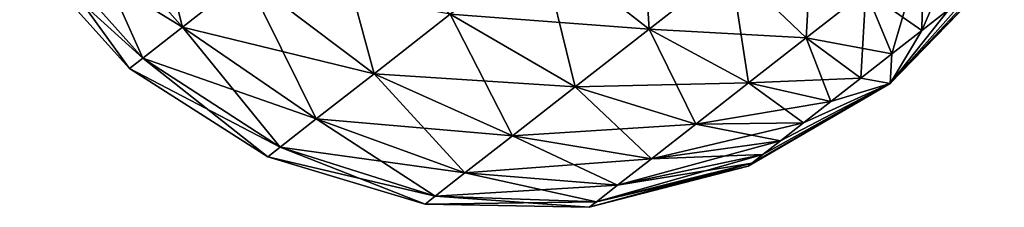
# Model space of a CAD drawing. Header units: millimetres. Extents: x -84 to 84, y -375 to 242.
# Tile 83 of 166: x 72.72 to 83.14, y 25.17 to 27.15. Entities that reach past the tile are written whole.
import ezdxf

# ---------------------------------------------------------------- set-up
doc = ezdxf.new("R2010")
doc.units = ezdxf.units.MM
doc.header["$LTSCALE"] = 81.481481
doc.layers.add('97', color=7, linetype='CONTINUOUS')
doc.layers.add('98', color=7, linetype='CONTINUOUS')

msp = doc.modelspace()

# ---------------------------------------------------------------- linework, layer by layer
at = {"layer": '97', "color": 7, "linetype": 'CONTINUOUS', "true_color": 0xa2afbf}
for points in [[(73.977, 28.915, 5.204), (74.44, 27.077, 6.522), (73.29, 28.379, 6.467), (73.977, 28.915, 5.204)], [(75.114, 27.604, 5.283), (74.44, 27.077, 6.522), (73.977, 28.915, 5.204), (75.114, 27.604, 5.283)], [(79.269, 28.772, 3.802), (79.378, 27.056, 5.066), (78.224, 27.956, 4.129), (79.269, 28.772, 3.802)], [(80.238, 27.728, 4.797), (79.378, 27.056, 5.066), (79.269, 28.772, 3.802), (80.238, 27.728, 4.797)], [(73.29, 28.379, 6.467), (74.02, 26.749, 7.93), (72.861, 28.044, 7.902), (73.29, 28.379, 6.467)], [(74.44, 27.077, 6.522), (74.02, 26.749, 7.93), (73.29, 28.379, 6.467), (74.44, 27.077, 6.522)], [(81.123, 28.42, 4.797), (81.041, 26.964, 6.136), (80.238, 27.728, 4.797), (81.123, 28.42, 4.797)], [(81.67, 27.456, 6.136), (81.041, 26.964, 6.136), (81.123, 28.42, 4.797), (81.67, 27.456, 6.136)], [(82.551, 27.267, 8.01), (82.262, 27.041, 7.817), (82.839, 28.369, 6.698), (82.551, 27.267, 8.01)], [(82.839, 28.369, 6.698), (82.262, 27.041, 7.817), (82.281, 27.934, 6.327), (82.839, 28.369, 6.698)], [(76.003, 28.298, 4.284), (76.466, 26.582, 5.669), (75.114, 27.604, 5.283), (76.003, 28.298, 4.284)], [(77.271, 27.212, 4.764), (76.466, 26.582, 5.669), (76.003, 28.298, 4.284), (77.271, 27.212, 4.764)], [(72.861, 28.044, 7.902), (73.877, 26.637, 9.425), (72.716, 27.93, 9.425), (72.861, 28.044, 7.902)], [(74.02, 26.749, 7.93), (73.877, 26.637, 9.425), (72.861, 28.044, 7.902), (74.02, 26.749, 7.93)], [(78.224, 27.956, 4.129), (78.594, 26.444, 5.589), (77.271, 27.212, 4.764), (78.224, 27.956, 4.129)], [(79.378, 27.056, 5.066), (78.594, 26.444, 5.589), (78.224, 27.956, 4.129), (79.378, 27.056, 5.066)], [(82.281, 27.934, 6.327), (81.945, 26.793, 7.718), (81.67, 27.456, 6.136), (82.281, 27.934, 6.327)], [(82.262, 27.041, 7.817), (81.945, 26.793, 7.718), (82.281, 27.934, 6.327), (82.262, 27.041, 7.817)], [(80.238, 27.728, 4.797), (80.429, 26.487, 6.327), (79.378, 27.056, 5.066), (80.238, 27.728, 4.797)], [(81.041, 26.964, 6.136), (80.429, 26.487, 6.327), (80.238, 27.728, 4.797), (81.041, 26.964, 6.136)], [(83.136, 27.724, 9.425), (81.927, 26.479, 9.425), (83.097, 27.693, 9.013), (83.136, 27.724, 9.425)], [(83.097, 27.693, 9.013), (81.927, 26.479, 9.425), (82.981, 27.603, 8.626), (83.097, 27.693, 9.013)], [(75.114, 27.604, 5.283), (75.855, 26.105, 6.793), (74.44, 27.077, 6.522), (75.114, 27.604, 5.283)], [(76.466, 26.582, 5.669), (75.855, 26.105, 6.793), (75.114, 27.604, 5.283), (76.466, 26.582, 5.669)], [(82.981, 27.603, 8.626), (81.927, 26.479, 9.425), (82.796, 27.458, 8.285), (82.981, 27.603, 8.626)], [(81.67, 27.456, 6.136), (81.618, 26.537, 7.718), (81.041, 26.964, 6.136), (81.67, 27.456, 6.136)], [(81.945, 26.793, 7.718), (81.618, 26.537, 7.718), (81.67, 27.456, 6.136), (81.945, 26.793, 7.718)], [(82.796, 27.458, 8.285), (81.927, 26.479, 9.425), (82.551, 27.267, 8.01), (82.796, 27.458, 8.285)], [(77.271, 27.212, 4.764), (77.931, 25.926, 6.334), (76.466, 26.582, 5.669), (77.271, 27.212, 4.764)], [(78.594, 26.444, 5.589), (77.931, 25.926, 6.334), (77.271, 27.212, 4.764), (78.594, 26.444, 5.589)], [(82.551, 27.267, 8.01), (81.927, 26.479, 9.425), (82.262, 27.041, 7.817), (82.551, 27.267, 8.01)], [(74.44, 27.077, 6.522), (75.473, 25.807, 8.07), (74.02, 26.749, 7.93), (74.44, 27.077, 6.522)], [(75.855, 26.105, 6.793), (75.473, 25.807, 8.07), (74.44, 27.077, 6.522), (75.855, 26.105, 6.793)], [(79.378, 27.056, 5.066), (79.872, 26.051, 6.698), (78.594, 26.444, 5.589), (79.378, 27.056, 5.066)], [(80.429, 26.487, 6.327), (79.872, 26.051, 6.698), (79.378, 27.056, 5.066), (80.429, 26.487, 6.327)], [(82.262, 27.041, 7.817), (81.927, 26.479, 9.425), (81.945, 26.793, 7.718), (82.262, 27.041, 7.817)], [(81.041, 26.964, 6.136), (81.301, 26.29, 7.817), (80.429, 26.487, 6.327), (81.041, 26.964, 6.136)], [(81.618, 26.537, 7.718), (81.301, 26.29, 7.817), (81.041, 26.964, 6.136), (81.618, 26.537, 7.718)], [(81.945, 26.793, 7.718), (81.927, 26.479, 9.425), (81.618, 26.537, 7.718), (81.945, 26.793, 7.718)], [(74.02, 26.749, 7.93), (75.343, 25.705, 9.425), (73.877, 26.637, 9.425), (74.02, 26.749, 7.93)], [(75.473, 25.807, 8.07), (75.343, 25.705, 9.425), (74.02, 26.749, 7.93), (75.473, 25.807, 8.07)], [(76.466, 26.582, 5.669), (77.428, 25.533, 7.259), (75.855, 26.105, 6.793), (76.466, 26.582, 5.669)], [(77.931, 25.926, 6.334), (77.428, 25.533, 7.259), (76.466, 26.582, 5.669), (77.931, 25.926, 6.334)], [(80.429, 26.487, 6.327), (81.011, 26.064, 8.01), (79.872, 26.051, 6.698), (80.429, 26.487, 6.327)], [(80.465, 25.637, 9.013), (81.927, 26.479, 9.425), (80.426, 25.606, 9.425), (80.465, 25.637, 9.013)], [(81.301, 26.29, 7.817), (81.011, 26.064, 8.01), (80.429, 26.487, 6.327), (81.301, 26.29, 7.817)], [(80.581, 25.728, 8.626), (81.927, 26.479, 9.425), (80.465, 25.637, 9.013), (80.581, 25.728, 8.626)], [(80.767, 25.873, 8.285), (81.927, 26.479, 9.425), (80.581, 25.728, 8.626), (80.767, 25.873, 8.285)], [(81.011, 26.064, 8.01), (81.927, 26.479, 9.425), (80.767, 25.873, 8.285), (81.011, 26.064, 8.01)], [(81.301, 26.29, 7.817), (81.927, 26.479, 9.425), (81.011, 26.064, 8.01), (81.301, 26.29, 7.817)], [(81.618, 26.537, 7.718), (81.927, 26.479, 9.425), (81.301, 26.29, 7.817), (81.618, 26.537, 7.718)], [(78.594, 26.444, 5.589), (79.401, 25.683, 7.228), (77.931, 25.926, 6.334), (78.594, 26.444, 5.589)], [(79.872, 26.051, 6.698), (79.401, 25.683, 7.228), (78.594, 26.444, 5.589), (79.872, 26.051, 6.698)], [(75.855, 26.105, 6.793), (77.114, 25.287, 8.309), (75.473, 25.807, 8.07), (75.855, 26.105, 6.793)], [(77.428, 25.533, 7.259), (77.114, 25.287, 8.309), (75.855, 26.105, 6.793), (77.428, 25.533, 7.259)], [(81.011, 26.064, 8.01), (80.767, 25.873, 8.285), (79.872, 26.051, 6.698), (81.011, 26.064, 8.01)], [(79.872, 26.051, 6.698), (80.767, 25.873, 8.285), (79.401, 25.683, 7.228), (79.872, 26.051, 6.698)], [(77.931, 25.926, 6.334), (79.043, 25.404, 7.885), (77.428, 25.533, 7.259), (77.931, 25.926, 6.334)], [(79.401, 25.683, 7.228), (79.043, 25.404, 7.885), (77.931, 25.926, 6.334), (79.401, 25.683, 7.228)], [(80.767, 25.873, 8.285), (80.581, 25.728, 8.626), (79.401, 25.683, 7.228), (80.767, 25.873, 8.285)], [(75.473, 25.807, 8.07), (77.007, 25.204, 9.425), (75.343, 25.705, 9.425), (75.473, 25.807, 8.07)], [(77.114, 25.287, 8.309), (77.007, 25.204, 9.425), (75.473, 25.807, 8.07), (77.114, 25.287, 8.309)], [(80.465, 25.637, 9.013), (80.426, 25.606, 9.425), (78.82, 25.229, 8.632), (80.465, 25.637, 9.013)], [(79.043, 25.404, 7.885), (80.465, 25.637, 9.013), (78.82, 25.229, 8.632), (79.043, 25.404, 7.885)], [(80.581, 25.728, 8.626), (80.465, 25.637, 9.013), (79.043, 25.404, 7.885), (80.581, 25.728, 8.626)], [(79.401, 25.683, 7.228), (80.581, 25.728, 8.626), (79.043, 25.404, 7.885), (79.401, 25.683, 7.228)], [(77.428, 25.533, 7.259), (78.82, 25.229, 8.632), (77.114, 25.287, 8.309), (77.428, 25.533, 7.259)], [(79.043, 25.404, 7.885), (78.82, 25.229, 8.632), (77.428, 25.533, 7.259), (79.043, 25.404, 7.885)], [(78.82, 25.229, 8.632), (80.426, 25.606, 9.425), (78.744, 25.17, 9.425), (78.82, 25.229, 8.632)], [(77.114, 25.287, 8.309), (78.744, 25.17, 9.425), (77.007, 25.204, 9.425), (77.114, 25.287, 8.309)], [(78.82, 25.229, 8.632), (78.744, 25.17, 9.425), (77.114, 25.287, 8.309), (78.82, 25.229, 8.632)]]:
    msp.add_3dface(points, dxfattribs=at)
at = {"layer": '98', "color": 7, "linetype": 'CONTINUOUS', "true_color": 0xa2afbf}
for points in [[(72.861, 28.044, 10.948), (74.44, 27.077, 12.328), (73.29, 28.379, 12.383), (72.861, 28.044, 10.948)], [(74.44, 27.077, 12.328), (75.114, 27.604, 13.567), (73.29, 28.379, 12.383), (74.44, 27.077, 12.328)], [(72.716, 27.93, 9.425), (74.02, 26.749, 10.92), (72.861, 28.044, 10.948), (72.716, 27.93, 9.425)], [(74.02, 26.749, 10.92), (74.44, 27.077, 12.328), (72.861, 28.044, 10.948), (74.02, 26.749, 10.92)], [(72.716, 27.93, 9.425), (73.877, 26.637, 9.425), (74.02, 26.749, 10.92), (72.716, 27.93, 9.425)], [(77.271, 27.212, 14.086), (79.378, 27.056, 13.784), (78.224, 27.956, 14.721), (77.271, 27.212, 14.086)], [(79.378, 27.056, 13.784), (80.238, 27.728, 14.053), (78.224, 27.956, 14.721), (79.378, 27.056, 13.784)], [(81.67, 27.456, 12.714), (82.262, 27.041, 11.033), (82.281, 27.934, 12.523), (81.67, 27.456, 12.714)], [(82.262, 27.041, 11.033), (82.551, 27.267, 10.84), (82.281, 27.934, 12.523), (82.262, 27.041, 11.033)], [(79.378, 27.056, 13.784), (81.041, 26.964, 12.714), (80.238, 27.728, 14.053), (79.378, 27.056, 13.784)], [(81.041, 26.964, 12.714), (81.67, 27.456, 12.714), (80.238, 27.728, 14.053), (81.041, 26.964, 12.714)], [(81.927, 26.479, 9.425), (83.136, 27.724, 9.425), (83.097, 27.693, 9.837), (81.927, 26.479, 9.425)], [(82.981, 27.603, 10.224), (81.927, 26.479, 9.425), (83.097, 27.693, 9.837), (82.981, 27.603, 10.224)], [(74.44, 27.077, 12.328), (76.466, 26.582, 13.181), (75.114, 27.604, 13.567), (74.44, 27.077, 12.328)], [(76.466, 26.582, 13.181), (77.271, 27.212, 14.086), (75.114, 27.604, 13.567), (76.466, 26.582, 13.181)], [(82.796, 27.458, 10.565), (81.927, 26.479, 9.425), (82.981, 27.603, 10.224), (82.796, 27.458, 10.565)], [(81.041, 26.964, 12.714), (81.945, 26.793, 11.132), (81.67, 27.456, 12.714), (81.041, 26.964, 12.714)], [(81.945, 26.793, 11.132), (82.262, 27.041, 11.033), (81.67, 27.456, 12.714), (81.945, 26.793, 11.132)], [(82.551, 27.267, 10.84), (81.927, 26.479, 9.425), (82.796, 27.458, 10.565), (82.551, 27.267, 10.84)], [(76.466, 26.582, 13.181), (78.594, 26.444, 13.261), (77.271, 27.212, 14.086), (76.466, 26.582, 13.181)], [(78.594, 26.444, 13.261), (79.378, 27.056, 13.784), (77.271, 27.212, 14.086), (78.594, 26.444, 13.261)], [(82.262, 27.041, 11.033), (81.927, 26.479, 9.425), (82.551, 27.267, 10.84), (82.262, 27.041, 11.033)], [(74.02, 26.749, 10.92), (75.855, 26.105, 12.057), (74.44, 27.077, 12.328), (74.02, 26.749, 10.92)], [(75.855, 26.105, 12.057), (76.466, 26.582, 13.181), (74.44, 27.077, 12.328), (75.855, 26.105, 12.057)], [(78.594, 26.444, 13.261), (80.429, 26.487, 12.523), (79.378, 27.056, 13.784), (78.594, 26.444, 13.261)], [(80.429, 26.487, 12.523), (81.041, 26.964, 12.714), (79.378, 27.056, 13.784), (80.429, 26.487, 12.523)], [(81.945, 26.793, 11.132), (81.927, 26.479, 9.425), (82.262, 27.041, 11.033), (81.945, 26.793, 11.132)], [(80.429, 26.487, 12.523), (81.618, 26.537, 11.132), (81.041, 26.964, 12.714), (80.429, 26.487, 12.523)], [(81.618, 26.537, 11.132), (81.945, 26.793, 11.132), (81.041, 26.964, 12.714), (81.618, 26.537, 11.132)], [(81.618, 26.537, 11.132), (81.927, 26.479, 9.425), (81.945, 26.793, 11.132), (81.618, 26.537, 11.132)], [(73.877, 26.637, 9.425), (75.473, 25.807, 10.78), (74.02, 26.749, 10.92), (73.877, 26.637, 9.425)], [(75.473, 25.807, 10.78), (75.855, 26.105, 12.057), (74.02, 26.749, 10.92), (75.473, 25.807, 10.78)], [(73.877, 26.637, 9.425), (75.343, 25.705, 9.425), (75.473, 25.807, 10.78), (73.877, 26.637, 9.425)], [(75.855, 26.105, 12.057), (77.931, 25.926, 12.516), (76.466, 26.582, 13.181), (75.855, 26.105, 12.057)], [(77.931, 25.926, 12.516), (78.594, 26.444, 13.261), (76.466, 26.582, 13.181), (77.931, 25.926, 12.516)], [(79.872, 26.051, 12.152), (80.429, 26.487, 12.523), (78.594, 26.444, 13.261), (79.872, 26.051, 12.152)], [(79.872, 26.051, 12.152), (81.301, 26.29, 11.033), (80.429, 26.487, 12.523), (79.872, 26.051, 12.152)], [(80.426, 25.606, 9.425), (81.927, 26.479, 9.425), (80.465, 25.637, 9.837), (80.426, 25.606, 9.425)], [(81.301, 26.29, 11.033), (81.618, 26.537, 11.132), (80.429, 26.487, 12.523), (81.301, 26.29, 11.033)], [(80.465, 25.637, 9.837), (81.927, 26.479, 9.425), (80.581, 25.728, 10.224), (80.465, 25.637, 9.837)], [(80.581, 25.728, 10.224), (81.927, 26.479, 9.425), (80.767, 25.873, 10.565), (80.581, 25.728, 10.224)], [(80.767, 25.873, 10.565), (81.927, 26.479, 9.425), (81.011, 26.064, 10.84), (80.767, 25.873, 10.565)], [(81.011, 26.064, 10.84), (81.927, 26.479, 9.425), (81.301, 26.29, 11.033), (81.011, 26.064, 10.84)], [(81.301, 26.29, 11.033), (81.927, 26.479, 9.425), (81.618, 26.537, 11.132), (81.301, 26.29, 11.033)], [(77.931, 25.926, 12.516), (79.872, 26.051, 12.152), (78.594, 26.444, 13.261), (77.931, 25.926, 12.516)], [(81.011, 26.064, 10.84), (81.301, 26.29, 11.033), (79.872, 26.051, 12.152), (81.011, 26.064, 10.84)], [(75.473, 25.807, 10.78), (77.428, 25.533, 11.591), (75.855, 26.105, 12.057), (75.473, 25.807, 10.78)], [(77.428, 25.533, 11.591), (77.931, 25.926, 12.516), (75.855, 26.105, 12.057), (77.428, 25.533, 11.591)], [(80.767, 25.873, 10.565), (81.011, 26.064, 10.84), (79.401, 25.683, 11.622), (80.767, 25.873, 10.565)], [(79.401, 25.683, 11.622), (81.011, 26.064, 10.84), (79.872, 26.051, 12.152), (79.401, 25.683, 11.622)], [(79.401, 25.683, 11.622), (79.872, 26.051, 12.152), (77.931, 25.926, 12.516), (79.401, 25.683, 11.622)], [(77.428, 25.533, 11.591), (79.401, 25.683, 11.622), (77.931, 25.926, 12.516), (77.428, 25.533, 11.591)], [(80.581, 25.728, 10.224), (80.767, 25.873, 10.565), (79.043, 25.404, 10.965), (80.581, 25.728, 10.224)], [(79.043, 25.404, 10.965), (80.767, 25.873, 10.565), (79.401, 25.683, 11.622), (79.043, 25.404, 10.965)], [(75.343, 25.705, 9.425), (77.114, 25.287, 10.541), (75.473, 25.807, 10.78), (75.343, 25.705, 9.425)], [(77.114, 25.287, 10.541), (77.428, 25.533, 11.591), (75.473, 25.807, 10.78), (77.114, 25.287, 10.541)], [(75.343, 25.705, 9.425), (77.007, 25.204, 9.425), (77.114, 25.287, 10.541), (75.343, 25.705, 9.425)], [(79.043, 25.404, 10.965), (79.401, 25.683, 11.622), (77.428, 25.533, 11.591), (79.043, 25.404, 10.965)], [(78.744, 25.17, 9.425), (80.426, 25.606, 9.425), (80.465, 25.637, 9.837), (78.744, 25.17, 9.425)], [(78.744, 25.17, 9.425), (80.465, 25.637, 9.837), (78.82, 25.229, 10.218), (78.744, 25.17, 9.425)], [(80.465, 25.637, 9.837), (80.581, 25.728, 10.224), (78.82, 25.229, 10.218), (80.465, 25.637, 9.837)], [(78.82, 25.229, 10.218), (80.581, 25.728, 10.224), (79.043, 25.404, 10.965), (78.82, 25.229, 10.218)], [(77.114, 25.287, 10.541), (79.043, 25.404, 10.965), (77.428, 25.533, 11.591), (77.114, 25.287, 10.541)], [(78.82, 25.229, 10.218), (79.043, 25.404, 10.965), (77.114, 25.287, 10.541), (78.82, 25.229, 10.218)], [(77.007, 25.204, 9.425), (78.82, 25.229, 10.218), (77.114, 25.287, 10.541), (77.007, 25.204, 9.425)], [(77.007, 25.204, 9.425), (78.744, 25.17, 9.425), (78.82, 25.229, 10.218), (77.007, 25.204, 9.425)]]:
    msp.add_3dface(points, dxfattribs=at)

doc.saveas('drawing.dxf')
